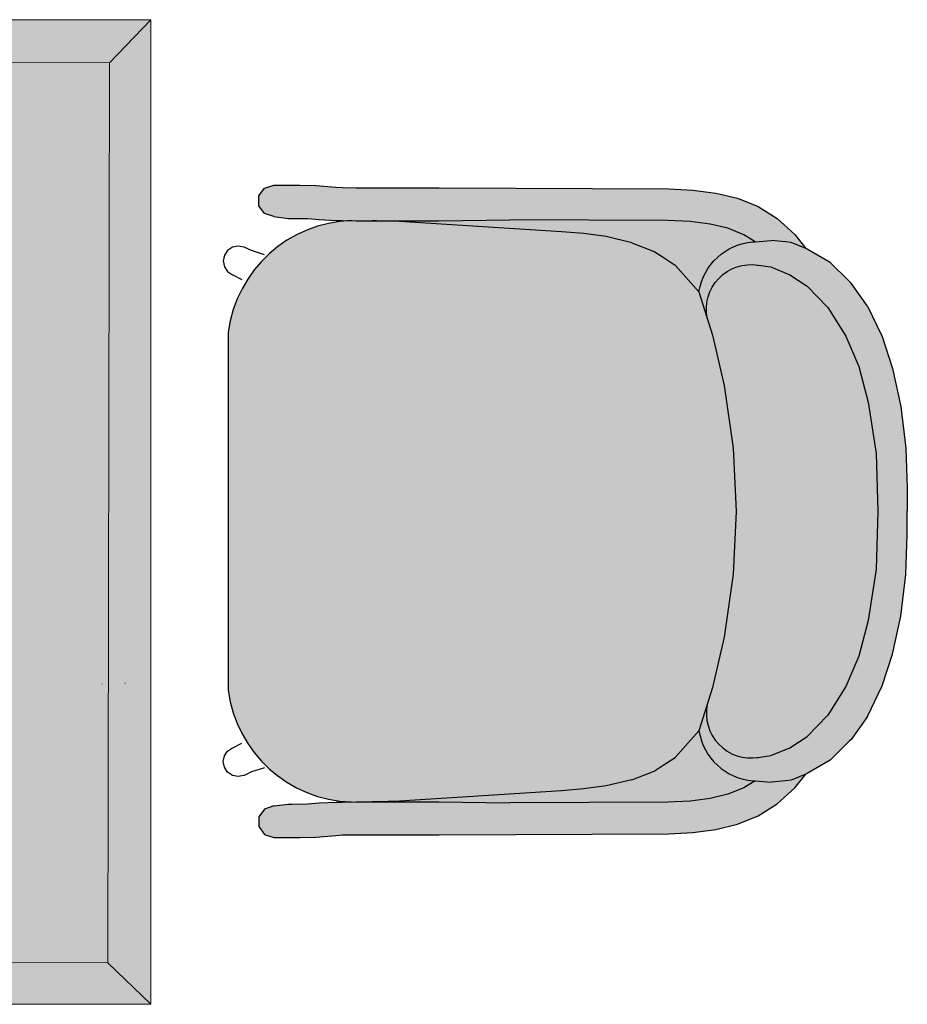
# Model space of a CAD drawing. Header units: millimetres. Extents: x 31882 to 271790, y -35693 to 24917.
# Tile 125 of 256: x 68146 to 68832, y 5428 to 6189. Entities that reach past the tile are written whole.
import ezdxf

# ---------------------------------------------------------------- set-up
doc = ezdxf.new("R2010")
doc.units = ezdxf.units.MM
doc.header["$MEASUREMENT"] = 0
for name, color, linetype, lineweight in [('02 Furniture', 14, 'Continuous', 25), ('02_Elevation 01', 14, 'Continuous', 9), ('Furniture', 14, 'Continuous', 9), ('Layer 1', 7, 'Continuous', 0)]:
    doc.layers.add(name, color=color, linetype=linetype, lineweight=lineweight)
doc.layers.add('Furniture blocks', color=6, linetype='Continuous')

# ---------------------------------------------------------------- blocks, each defined once
blk = doc.blocks.new('24 x 24 seater')
at = {"layer": 'Layer 1'}
h = blk.add_hatch(color=209, dxfattribs=at)
h.dxf.hatch_style = 1
h.paths.add_polyline_path([(8583.424, 39.757), (8613.398, 39.757), (8613.398, 69.558), (8583.424, 69.558)])
h = blk.add_hatch(color=255, dxfattribs=at)
h.dxf.hatch_style = 1
h.paths.add_polyline_path([(8584.742, 41.021), (8612.134, 41.075), (8612.08, 68.295), (8584.688, 68.241)])
at = {"layer": '02_Elevation 01'}
for p, q in [((8583.424, 69.558), (8584.688, 68.241)), ((8613.398, 69.558), (8612.08, 68.295)), ((8603.641, 41.252), (8603.641, 41.24)), ((8613.398, 39.757), (8612.134, 41.075)), ((8583.424, 39.757), (8584.742, 41.021)), ((8603.626, 40.551), (8603.626, 40.536))]:
    blk.add_line(p, q, dxfattribs=at)
at = {"layer": '02_Elevation 01', "ltscale": 3}
for points in [[(8583.424, 39.757), (8613.398, 39.757), (8613.398, 69.558), (8583.424, 69.558)], [(8584.742, 41.021), (8612.134, 41.075), (8612.08, 68.295), (8584.688, 68.241)]]:
    blk.add_lwpolyline(points, close=True, dxfattribs=at)
blk = doc.blocks.new('asdasdasd')
at = {"layer": 'Furniture blocks', "ltscale": 3, "transparency": 33554687}
h = blk.add_hatch(color=254, dxfattribs=at)
h.dxf.hatch_style = 1
h.paths.add_polyline_path([(-395.721, -1387.305), (-395.762, -1386.818), (-395.718, -1386.381), (-395.695, -1386.207), (-395.514, -1385.76), (-395.937, -1386.093), (-396.426, -1386.629), (-396.79, -1387.214), (-397.043, -1387.84), (-397.203, -1388.501), (-397.291, -1389.197), (-397.329, -1389.933), (-397.361, -1396.927), (-397.363, -1398.718), (-397.367, -1399.444), (-397.37, -1399.86), (-397.385, -1400.068), (-397.435, -1400.674), (-397.446, -1401.166), (-397.446, -1401.955), (-397.354, -1402.237), (-397.114, -1402.411), (-396.818, -1402.411), (-396.578, -1402.237), (-396.487, -1401.955), (-396.433, -1401.518), (-396.432, -1401.399), (-396.424, -1400.919), (-396.394, -1400.579), (-396.367, -1400.052), (-396.366, -1399.862), (-396.362, -1399.449), (-396.36, -1398.894), (-396.362, -1398.844), (-396.359, -1398.743), (-396.359, -1398.722), (-396.357, -1396.931), (-396.392, -1394.773), (-396.371, -1389.964), (-396.335, -1389.283), (-396.259, -1388.673), (-396.13, -1388.132), (-395.935, -1387.647)])
h.paths.add_polyline_path([(-394.368, -1385.719), (-393.719, -1385.085), (-392.847, -1384.537), (-391.928, -1384.149), (-390.837, -1383.861), (-389.273, -1383.614), (-387.515, -1383.568), (-385.757, -1383.614), (-384.193, -1383.861), (-383.102, -1384.149), (-382.184, -1384.537), (-381.311, -1385.085), (-380.663, -1385.719), (-380.316, -1386.244), (-380.077, -1386.828), (-380.024, -1387.208, -0.526709), (-381.642, -1388.76), (-380.829, -1389.012, 0.349179), (-379.314, -1387.366), (-379.309, -1387.305), (-379.269, -1386.818), (-379.312, -1386.381), (-379.335, -1386.207), (-379.517, -1385.76), (-379.532, -1385.724), (-379.603, -1385.602), (-379.941, -1385.014), (-380.513, -1384.441), (-380.568, -1384.379), (-381.266, -1383.883), (-382.198, -1383.436), (-383.164, -1383.12), (-384.324, -1382.868), (-385.593, -1382.716), (-386.808, -1382.67), (-387.515, -1382.678), (-388.222, -1382.67), (-389.437, -1382.716), (-390.706, -1382.868), (-391.866, -1383.12), (-392.833, -1383.436), (-393.764, -1383.883), (-394.462, -1384.379), (-394.518, -1384.441), (-395.089, -1385.014), (-395.428, -1385.602), (-395.499, -1385.724), (-395.514, -1385.76), (-395.695, -1386.207), (-395.718, -1386.381), (-395.762, -1386.818), (-395.721, -1387.305), (-395.935, -1387.647), (-396.13, -1388.132), (-396.259, -1388.673), (-396.335, -1389.283), (-396.371, -1389.964), (-396.392, -1394.773), (-396.357, -1396.931), (-396.359, -1398.74), (-396.342, -1398.128), (-396.117, -1394.625), (-396.026, -1393.201), (-395.969, -1392.52), (-395.877, -1391.839), (-395.689, -1391.053), (-395.421, -1390.374), (-395.249, -1390.104), (-395.012, -1389.735), (-394.201, -1389.012), (-393.388, -1388.76, -0.526709), (-395.007, -1387.208), (-394.954, -1386.828), (-394.715, -1386.244)])
h.paths.add_polyline_path([(-378.605, -1386.629), (-379.094, -1386.093), (-379.517, -1385.76), (-379.335, -1386.207), (-379.312, -1386.381), (-379.269, -1386.818), (-379.309, -1387.305), (-379.095, -1387.647), (-378.901, -1388.132), (-378.771, -1388.673), (-378.695, -1389.283), (-378.66, -1389.964), (-378.638, -1394.773), (-378.674, -1396.931), (-378.672, -1398.722), (-378.671, -1398.743), (-378.669, -1398.844), (-378.671, -1398.894), (-378.668, -1399.449), (-378.665, -1399.862), (-378.663, -1400.052), (-378.636, -1400.579), (-378.607, -1400.919), (-378.599, -1401.399), (-378.598, -1401.518), (-378.544, -1401.955), (-378.452, -1402.237), (-378.213, -1402.411), (-377.916, -1402.411), (-377.676, -1402.237), (-377.585, -1401.955), (-377.585, -1401.166), (-377.595, -1400.674), (-377.646, -1400.068), (-377.661, -1399.86), (-377.664, -1399.444), (-377.667, -1398.718), (-377.67, -1396.927), (-377.701, -1389.933), (-377.74, -1389.197), (-377.828, -1388.501), (-377.987, -1387.84), (-378.24, -1387.214)])
h.paths.add_polyline_path([(-378.771, -1388.673), (-378.901, -1388.132), (-379.095, -1387.647), (-379.309, -1387.305), (-379.314, -1387.366, -0.349179), (-380.829, -1389.012), (-380.019, -1389.735), (-379.782, -1390.104), (-379.609, -1390.374), (-379.341, -1391.053), (-379.154, -1391.839), (-379.062, -1392.52), (-379.005, -1393.201), (-378.914, -1394.625), (-378.689, -1398.128), (-378.671, -1398.74), (-378.674, -1396.931), (-378.638, -1394.773), (-378.66, -1389.964), (-378.695, -1389.283)])
h = blk.add_hatch(color=255, dxfattribs=at)
h.dxf.hatch_style = 1
h.paths.add_polyline_path([(-380.316, -1386.244), (-380.663, -1385.719), (-381.311, -1385.085), (-382.184, -1384.537), (-383.102, -1384.149), (-384.193, -1383.861), (-385.757, -1383.614), (-387.515, -1383.568), (-389.273, -1383.614), (-390.837, -1383.861), (-391.928, -1384.149), (-392.847, -1384.537), (-393.719, -1385.085), (-394.368, -1385.719), (-394.715, -1386.244), (-394.954, -1386.828), (-395.007, -1387.208, 0.526709), (-393.388, -1388.76), (-392.878, -1388.601), (-391.344, -1388.246), (-389.434, -1387.971), (-387.515, -1387.879), (-385.597, -1387.971), (-383.686, -1388.246), (-382.153, -1388.601), (-381.642, -1388.76, 0.526709), (-380.024, -1387.208), (-380.077, -1386.828)])
h = blk.add_hatch(color=255, dxfattribs=at)
h.dxf.hatch_style = 1
h.paths.add_polyline_path([(-379.062, -1392.52), (-379.154, -1391.839), (-379.341, -1391.053), (-379.609, -1390.374), (-379.782, -1390.104), (-380.019, -1389.735), (-380.829, -1389.012), (-382.153, -1388.601), (-383.686, -1388.246), (-385.597, -1387.971), (-387.514, -1387.879), (-387.515, -1387.879), (-389.434, -1387.971), (-391.344, -1388.246), (-392.878, -1388.601), (-394.201, -1389.012), (-395.012, -1389.735), (-395.249, -1390.104), (-395.421, -1390.374), (-395.689, -1391.053), (-395.877, -1391.839), (-395.969, -1392.52), (-396.026, -1393.201), (-396.117, -1394.625), (-396.342, -1398.128), (-396.359, -1398.743), (-396.362, -1399.449), (-396.364, -1399.59, 0.369238), (-392.964, -1403.343), (-382.066, -1403.343, 0.369238), (-378.667, -1399.59), (-378.668, -1399.449), (-378.671, -1398.743), (-378.689, -1398.128), (-378.914, -1394.625), (-379.005, -1393.201)])
at = {"layer": 'Furniture blocks', "color": 14}
for p, q in [((-395.011, -1387.239), (-395.007, -1387.208)), ((-380.02, -1387.239), (-380.024, -1387.208)), ((-395.778, -1387.709), (-395.778, -1387.706)), ((-379.253, -1387.709), (-379.253, -1387.706)), ((-387.516, -1387.879), (-387.515, -1387.879)), ((-395.786, -1398.153), (-395.786, -1398.152)), ((-379.245, -1398.153), (-379.245, -1398.152))]:
    blk.add_line(p, q, dxfattribs=at)
for points in [[(-393.764, -1383.883), (-392.833, -1383.436), (-391.866, -1383.12), (-390.706, -1382.868), (-389.437, -1382.716), (-388.222, -1382.67), (-387.516, -1382.678)], [(-381.266, -1383.883), (-382.198, -1383.436), (-383.164, -1383.12), (-384.324, -1382.868), (-385.593, -1382.716), (-386.808, -1382.67), (-387.515, -1382.678)], [(-391.928, -1384.149), (-390.837, -1383.861), (-389.273, -1383.614), (-387.515, -1383.568), (-385.757, -1383.614), (-384.193, -1383.861), (-383.102, -1384.149), (-382.184, -1384.537), (-381.311, -1385.085)], [(-393.764, -1383.883), (-394.462, -1384.379), (-394.518, -1384.441), (-395.089, -1385.014), (-395.428, -1385.602), (-395.499, -1385.724), (-395.514, -1385.76), (-395.695, -1386.207), (-395.718, -1386.381), (-395.762, -1386.818)], [(-381.266, -1383.883), (-380.568, -1384.379), (-380.513, -1384.441), (-379.941, -1385.014), (-379.603, -1385.602), (-379.532, -1385.724), (-379.517, -1385.76), (-379.335, -1386.207), (-379.312, -1386.381), (-379.269, -1386.818)], [(-396.487, -1401.955), (-396.578, -1402.237), (-396.818, -1402.411), (-397.114, -1402.411), (-397.354, -1402.237), (-397.446, -1401.955), (-397.446, -1401.947), (-397.446, -1401.939), (-397.446, -1401.166), (-397.435, -1400.674), (-397.385, -1400.068), (-397.37, -1399.86), (-397.367, -1399.444), (-397.363, -1398.718), (-397.361, -1396.927), (-397.329, -1389.933), (-397.291, -1389.197), (-397.203, -1388.501), (-397.043, -1387.84), (-396.79, -1387.214), (-396.426, -1386.629), (-395.937, -1386.093), (-395.514, -1385.76)], [(-378.544, -1401.955), (-378.452, -1402.237), (-378.213, -1402.411), (-377.916, -1402.411), (-377.676, -1402.237), (-377.585, -1401.955), (-377.585, -1401.947), (-377.585, -1401.939), (-377.585, -1401.166), (-377.595, -1400.674), (-377.646, -1400.068), (-377.661, -1399.86), (-377.664, -1399.444), (-377.667, -1398.718), (-377.67, -1396.927), (-377.701, -1389.933), (-377.74, -1389.197), (-377.828, -1388.501), (-377.987, -1387.84), (-378.24, -1387.214), (-378.605, -1386.629), (-379.094, -1386.093), (-379.517, -1385.76)], [(-395.721, -1387.305), (-395.935, -1387.647), (-396.13, -1388.132), (-396.259, -1388.673), (-396.335, -1389.283), (-396.371, -1389.964), (-396.392, -1394.772)], [(-379.309, -1387.305), (-379.095, -1387.647), (-378.901, -1388.132), (-378.771, -1388.673), (-378.695, -1389.283), (-378.66, -1389.964), (-378.638, -1394.772)], [(-394.201, -1389.012), (-392.878, -1388.601), (-391.344, -1388.246), (-389.434, -1387.971), (-387.516, -1387.879), (-387.514, -1387.879), (-385.597, -1387.971), (-383.686, -1388.246), (-382.153, -1388.601), (-380.829, -1389.012)], [(-395.689, -1391.053), (-395.877, -1391.839), (-395.969, -1392.52), (-396.026, -1393.201), (-396.117, -1394.625), (-396.342, -1398.128), (-396.362, -1398.833), (-396.362, -1398.851), (-396.357, -1398.964)], [(-379.341, -1391.053), (-379.154, -1391.839), (-379.062, -1392.52), (-379.005, -1393.201), (-378.914, -1394.625), (-378.689, -1398.128), (-378.669, -1398.833), (-378.669, -1398.851), (-378.674, -1398.964)], [(-396.487, -1401.955), (-396.433, -1401.518), (-396.432, -1401.399), (-396.424, -1400.919), (-396.394, -1400.579), (-396.367, -1400.052), (-396.366, -1399.862), (-396.362, -1399.449), (-396.359, -1398.722), (-396.357, -1396.931), (-396.392, -1394.773)], [(-378.544, -1401.955), (-378.598, -1401.518), (-378.599, -1401.399), (-378.607, -1400.919), (-378.636, -1400.579), (-378.663, -1400.052), (-378.665, -1399.862), (-378.668, -1399.449), (-378.672, -1398.722), (-378.674, -1396.931), (-378.638, -1394.773)], [(-395.325, -1402.24), (-395.451, -1402.636), (-395.554, -1402.86), (-395.556, -1402.865), (-395.591, -1403.039), (-395.556, -1403.214), (-395.458, -1403.361), (-395.31, -1403.46), (-395.135, -1403.495), (-394.961, -1403.46), (-394.813, -1403.361), (-394.714, -1403.214), (-394.712, -1403.208), (-394.576, -1402.932)], [(-379.706, -1402.24), (-379.58, -1402.636), (-379.477, -1402.86), (-379.474, -1402.865), (-379.439, -1403.039), (-379.474, -1403.214), (-379.573, -1403.361), (-379.721, -1403.46), (-379.895, -1403.495), (-380.07, -1403.46), (-380.217, -1403.361), (-380.316, -1403.214), (-380.319, -1403.208), (-380.454, -1402.932)]]:
    blk.add_lwpolyline(points, dxfattribs=at)
for points in [[(-393.388, -1388.76, -0.526709), (-395.007, -1387.208), (-394.954, -1386.828), (-394.715, -1386.244), (-394.368, -1385.719), (-393.719, -1385.085), (-392.847, -1384.537), (-391.928, -1384.149)], [(-381.642, -1388.76, 0.526709), (-380.024, -1387.208), (-380.077, -1386.828), (-380.316, -1386.244), (-380.663, -1385.719), (-381.311, -1385.085)], [(-395.689, -1391.053), (-395.421, -1390.374), (-395.249, -1390.104), (-395.012, -1389.735), (-394.201, -1389.012, -0.349179), (-395.716, -1387.366), (-395.721, -1387.305), (-395.762, -1386.818)], [(-379.341, -1391.053), (-379.609, -1390.374), (-379.782, -1390.104), (-380.019, -1389.735), (-380.829, -1389.012, 0.349179), (-379.314, -1387.366), (-379.309, -1387.305), (-379.269, -1386.818)], [(-396.364, -1399.59, 0.369238), (-392.964, -1403.343), (-382.066, -1403.343, 0.369238), (-378.667, -1399.59)]]:
    blk.add_lwpolyline(points, format="xyb", dxfattribs=at)
blk = doc.blocks.new('eryey')
at = {"layer": '02 Furniture', "xscale": -1, "rotation": 270.0000000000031}
blk.add_blockref('24 x 24 seater', (1719335.056, -87332.114), dxfattribs=at)
at = {"layer": 'Furniture blocks', "rotation": 90.0000000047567}
blk.add_blockref('asdasdasd', (1717969.118, -78346.209), dxfattribs=at)

msp = doc.modelspace()

# ---------------------------------------------------------------- block references
at = {"layer": 'Furniture', "xscale": 25.4, "yscale": 25.4, "zscale": 25.4, "rotation": 180}
msp.add_blockref('eryey', (43740367.66, -1994027.47), dxfattribs=at)

doc.saveas('drawing.dxf')
